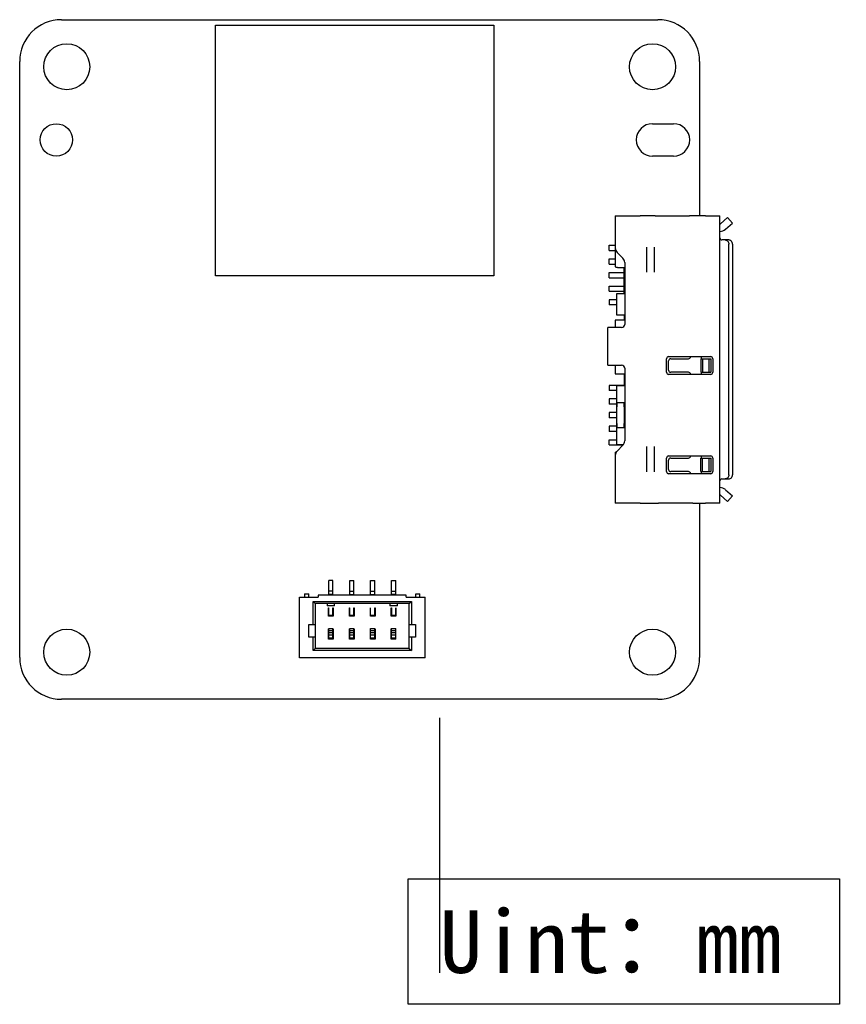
# Model space of a CAD drawing. Header units: millimetres. Extents: x 0 to 559, y 0 to 432.
# Tile 2 of 2: x 253 to 292, y 230 to 277. Entities that reach past the tile are written whole.
import ezdxf

# ---------------------------------------------------------------- set-up
doc = ezdxf.new("R2010")
doc.units = ezdxf.units.MM
doc.header["$LTSCALE"] = 30.734
doc.layers.get('0').update_dxf_attribs({"linetype": 'CONTINUOUS'})
doc.layers.add('20_ALL_FEATURES', color=7, linetype='CONTINUOUS')
doc.layers.add('50_ALL_DETAILS', color=7, linetype='CONTINUOUS')
doc.styles.get("Standard").update_dxf_attribs({"font": 'simfang.ttf'})

msp = doc.modelspace()

# ---------------------------------------------------------------- linework, layer by layer
at = {"color": 7}
msp.add_line((272.765, 243.862), (272.765, 231.664), dxfattribs=at)
msp.add_lwpolyline([(271.265, 230.164), (271.265, 236.164), (291.878, 236.164), (291.878, 230.164), (271.265, 230.164)], dxfattribs=at)
at = {"layer": '20_ALL_FEATURES', "color": 7}
for p, q in [((254.694, 277.254), (283.194, 277.254)), ((262.05, 264.996), (262.05, 276.996)), ((262.05, 276.996), (275.35, 276.996)), ((275.35, 276.996), (275.35, 264.996)), ((252.694, 246.754), (252.694, 275.254)), ((285.194, 275.254), (285.194, 267.875)), ((282.944, 272.279), (283.944, 272.279)), ((283.944, 270.729), (282.944, 270.729)), ((281.164, 267.879), (282.354, 267.879)), ((281.164, 267.879), (281.164, 265.472)), ((283.064, 267.875), (282.514, 267.875)), ((283.224, 267.879), (284.704, 267.879)), ((285.314, 267.875), (284.864, 267.875)), ((285.474, 267.879), (286.164, 267.879)), ((286.164, 254.129), (286.164, 267.879)), ((286.197, 267.492), (286.531, 267.79)), ((286.431, 267.231), (286.764, 267.529)), ((286.764, 267.529), (286.531, 267.79)), ((286.591, 266.719), (286.264, 266.719)), ((280.864, 266.464), (281.164, 266.464)), ((280.864, 266.214), (280.864, 266.464)), ((280.864, 266.214), (281.164, 266.214)), ((281.526, 265.852), (281.252, 266.126)), ((282.664, 265.174), (282.664, 266.374)), ((283.014, 266.374), (283.014, 265.174)), ((286.589, 255.489), (286.589, 266.519)), ((286.764, 266.519), (286.764, 255.489)), ((280.864, 265.814), (281.164, 265.814)), ((280.864, 265.564), (280.864, 265.814)), ((281.614, 265.64), (281.614, 262.684)), ((280.864, 265.564), (281.164, 265.564)), ((280.864, 265.164), (281.594, 265.164)), ((280.864, 264.914), (280.864, 265.164)), ((281.264, 265.397), (281.614, 265.397)), ((281.594, 264.139), (281.594, 265.397)), ((281.614, 265.269), (281.594, 265.269)), ((275.35, 264.996), (262.05, 264.996)), ((280.864, 264.914), (281.594, 264.914)), ((280.864, 264.514), (281.594, 264.514)), ((280.864, 264.264), (280.864, 264.514)), ((280.864, 264.264), (281.594, 264.264)), ((281.594, 264.269), (281.614, 264.269)), ((281.214, 263.864), (280.864, 263.864)), ((280.864, 263.864), (280.864, 263.614)), ((281.614, 264.139), (281.214, 264.139)), ((281.214, 264.139), (281.214, 263.139)), ((281.214, 263.614), (280.864, 263.614)), ((281.614, 262.889), (281.164, 262.889)), ((281.164, 262.889), (281.164, 262.534)), ((281.214, 263.139), (281.614, 263.139)), ((281.594, 263.139), (281.594, 262.889)), ((281.464, 262.534), (280.814, 262.534)), ((280.814, 260.734), (280.814, 262.534)), ((283.614, 260.389), (283.614, 261.039)), ((283.714, 261.139), (285.724, 261.139)), ((283.714, 260.489), (283.714, 260.939)), ((283.814, 261.039), (284.664, 261.039)), ((285.254, 261.039), (285.724, 261.039)), ((285.254, 261.039), (285.254, 260.389)), ((285.264, 261.114), (285.264, 261.039)), ((285.334, 261.039), (285.334, 260.389)), ((285.632, 261.039), (285.632, 260.389)), ((285.724, 261.039), (285.724, 260.389)), ((285.824, 261.039), (285.824, 260.389)), ((280.814, 260.734), (281.464, 260.734)), ((281.164, 260.734), (281.164, 260.314)), ((281.614, 260.584), (281.614, 257.111)), ((281.164, 260.314), (281.594, 260.314)), ((281.594, 260.314), (281.594, 259.739)), ((281.594, 259.939), (281.614, 259.939)), ((285.724, 260.289), (283.714, 260.289)), ((284.664, 260.389), (283.814, 260.389)), ((285.254, 260.389), (285.724, 260.389)), ((285.264, 260.389), (285.264, 260.314)), ((281.594, 259.764), (280.864, 259.764)), ((280.864, 259.764), (280.864, 259.514)), ((281.222, 259.514), (280.864, 259.514)), ((281.225, 259.739), (281.214, 258.839)), ((281.614, 259.739), (281.225, 259.739)), ((281.217, 259.114), (280.864, 259.114)), ((280.864, 259.114), (280.864, 258.864)), ((281.214, 258.864), (280.864, 258.864)), ((281.214, 258.839), (281.214, 257.839)), ((281.233, 257.939), (281.233, 258.739)), ((281.237, 258.939), (281.614, 258.939)), ((281.583, 258.739), (281.583, 257.939)), ((281.594, 258.864), (281.584, 258.864)), ((281.594, 258.939), (281.594, 257.739)), ((281.214, 258.464), (280.864, 258.464)), ((280.864, 258.464), (280.864, 258.214)), ((281.214, 258.214), (280.864, 258.214)), ((281.594, 258.464), (281.583, 258.464)), ((281.594, 258.214), (281.583, 258.214)), ((281.214, 257.814), (280.864, 257.814)), ((280.864, 257.814), (280.864, 257.564)), ((281.214, 257.839), (281.225, 256.939)), ((281.614, 257.739), (281.237, 257.739)), ((281.594, 257.814), (281.584, 257.814)), ((281.217, 257.564), (280.864, 257.564)), ((280.864, 257.164), (281.222, 257.164)), ((280.864, 256.914), (280.864, 257.164)), ((280.864, 256.914), (281.54, 256.914)), ((281.225, 256.939), (281.56, 256.939)), ((281.252, 256.625), (281.526, 256.899)), ((282.664, 255.634), (282.664, 256.834)), ((283.014, 256.834), (283.014, 255.634)), ((281.164, 256.531), (281.164, 254.129)), ((283.614, 255.639), (283.614, 256.289)), ((283.714, 256.389), (285.724, 256.389)), ((283.714, 255.739), (283.714, 256.189)), ((283.814, 256.289), (284.664, 256.289)), ((285.254, 256.289), (285.724, 256.289)), ((285.254, 255.639), (285.254, 256.289)), ((285.264, 256.364), (285.264, 256.289)), ((285.334, 255.639), (285.334, 256.289)), ((285.632, 256.289), (285.632, 255.639)), ((285.724, 256.289), (285.724, 255.639)), ((285.824, 256.289), (285.824, 255.639)), ((285.724, 255.539), (283.714, 255.539)), ((284.664, 255.639), (283.814, 255.639)), ((285.254, 255.639), (285.724, 255.639)), ((285.264, 255.639), (285.264, 255.564)), ((286.264, 255.289), (286.591, 255.289)), ((286.431, 254.777), (286.764, 254.479)), ((286.197, 254.516), (286.531, 254.218)), ((286.764, 254.479), (286.531, 254.218)), ((282.354, 254.129), (281.164, 254.129)), ((282.514, 254.133), (283.064, 254.133)), ((284.704, 254.129), (283.224, 254.129)), ((284.864, 254.133), (285.314, 254.133)), ((285.194, 254.133), (285.194, 246.754)), ((286.164, 254.129), (285.474, 254.129)), ((267.668, 250.429), (267.468, 250.429)), ((267.468, 249.729), (267.468, 250.429)), ((267.668, 249.729), (267.668, 250.429)), ((268.468, 250.429), (268.668, 250.429)), ((268.468, 249.729), (268.468, 250.429)), ((268.668, 249.729), (268.668, 250.429)), ((269.468, 250.429), (269.668, 250.429)), ((269.468, 249.729), (269.468, 250.429)), ((269.668, 249.729), (269.668, 250.429)), ((270.468, 250.429), (270.668, 250.429)), ((270.468, 249.729), (270.468, 250.429)), ((270.668, 249.729), (270.668, 250.429)), ((266.068, 249.629), (266.968, 249.629)), ((266.068, 246.729), (266.068, 249.629)), ((266.308, 249.799), (266.508, 249.799)), ((266.308, 249.799), (266.308, 249.629)), ((266.508, 249.629), (266.508, 249.799)), ((271.168, 249.729), (266.968, 249.729)), ((266.968, 249.729), (266.968, 249.629)), ((267.668, 249.929), (267.468, 249.929)), ((267.668, 249.759), (267.468, 249.759)), ((268.468, 249.929), (268.668, 249.929)), ((268.468, 249.759), (268.668, 249.759)), ((269.468, 249.929), (269.668, 249.929)), ((269.468, 249.759), (269.668, 249.759)), ((270.468, 249.929), (270.668, 249.929)), ((270.668, 249.759), (270.468, 249.759)), ((271.168, 249.629), (271.168, 249.729)), ((271.168, 249.629), (272.068, 249.629)), ((271.628, 249.799), (271.828, 249.799)), ((271.628, 249.629), (271.628, 249.799)), ((271.828, 249.629), (271.828, 249.799)), ((272.068, 246.729), (272.068, 249.629)), ((266.718, 249.429), (271.418, 249.429)), ((266.818, 249.329), (266.718, 249.429)), ((266.718, 248.329), (266.718, 249.429)), ((271.318, 249.329), (266.818, 249.329)), ((266.818, 249.329), (266.818, 247.179)), ((267.388, 249.329), (267.388, 249.229)), ((267.748, 249.229), (267.388, 249.229)), ((267.458, 249.129), (267.468, 249.129)), ((267.458, 248.729), (267.458, 249.129)), ((267.468, 248.729), (267.468, 249.129)), ((267.668, 249.129), (267.678, 249.129)), ((267.668, 248.729), (267.668, 249.129)), ((267.678, 249.129), (267.678, 248.729)), ((267.748, 249.229), (267.748, 249.329)), ((268.458, 249.129), (268.468, 249.129)), ((268.458, 248.729), (268.458, 249.129)), ((268.468, 248.729), (268.468, 249.129)), ((268.668, 249.129), (268.678, 249.129)), ((268.668, 248.729), (268.668, 249.129)), ((268.678, 249.129), (268.678, 248.729)), ((269.458, 249.129), (269.468, 249.129)), ((269.458, 248.729), (269.458, 249.129)), ((269.468, 248.729), (269.468, 249.129)), ((269.668, 249.129), (269.678, 249.129)), ((269.668, 248.729), (269.668, 249.129)), ((269.678, 249.129), (269.678, 248.729)), ((270.388, 249.329), (270.388, 249.229)), ((270.748, 249.229), (270.388, 249.229)), ((270.458, 249.129), (270.468, 249.129)), ((270.458, 248.729), (270.458, 249.129)), ((270.468, 249.129), (270.468, 248.729)), ((270.668, 249.129), (270.678, 249.129)), ((270.668, 249.129), (270.668, 248.729)), ((270.678, 248.729), (270.678, 249.129)), ((270.748, 249.229), (270.748, 249.329)), ((271.318, 249.329), (271.418, 249.429)), ((271.318, 247.179), (271.318, 249.329)), ((271.418, 249.429), (271.418, 248.329)), ((267.678, 248.729), (267.458, 248.729)), ((267.468, 248.769), (267.668, 248.769)), ((268.678, 248.729), (268.458, 248.729)), ((268.468, 248.769), (268.668, 248.769)), ((269.678, 248.729), (269.458, 248.729)), ((269.468, 248.769), (269.668, 248.769)), ((270.678, 248.729), (270.458, 248.729)), ((270.468, 248.769), (270.668, 248.769)), ((266.518, 248.329), (266.818, 248.329)), ((266.518, 247.729), (266.518, 248.329)), ((271.318, 248.329), (271.618, 248.329)), ((271.618, 248.329), (271.618, 247.729)), ((266.818, 247.729), (266.518, 247.729)), ((266.718, 247.079), (266.718, 247.729)), ((267.458, 248.129), (267.468, 248.129)), ((267.458, 247.629), (267.458, 248.129)), ((267.468, 248.139), (267.668, 248.139)), ((267.468, 247.629), (267.468, 248.139)), ((267.468, 248.039), (267.668, 248.039)), ((267.468, 247.939), (267.668, 247.939)), ((267.468, 247.839), (267.668, 247.839)), ((267.668, 247.629), (267.668, 248.139)), ((267.668, 248.129), (267.678, 248.129)), ((267.678, 248.129), (267.678, 247.629)), ((268.458, 248.129), (268.468, 248.129)), ((268.458, 247.629), (268.458, 248.129)), ((268.468, 248.139), (268.668, 248.139)), ((268.468, 247.629), (268.468, 248.139)), ((268.468, 248.039), (268.668, 248.039)), ((268.468, 247.939), (268.668, 247.939)), ((268.468, 247.839), (268.668, 247.839)), ((268.668, 247.629), (268.668, 248.139)), ((268.668, 248.129), (268.678, 248.129)), ((268.678, 248.129), (268.678, 247.629)), ((269.458, 248.129), (269.468, 248.129)), ((269.458, 247.629), (269.458, 248.129)), ((269.468, 248.139), (269.668, 248.139)), ((269.468, 247.629), (269.468, 248.139)), ((269.468, 248.039), (269.668, 248.039)), ((269.468, 247.939), (269.668, 247.939)), ((269.468, 247.839), (269.668, 247.839)), ((269.668, 247.629), (269.668, 248.139)), ((269.668, 248.129), (269.678, 248.129)), ((269.678, 248.129), (269.678, 247.629)), ((270.468, 248.129), (270.458, 248.129)), ((270.458, 247.629), (270.458, 248.129)), ((270.468, 248.139), (270.668, 248.139)), ((270.468, 247.629), (270.468, 248.139)), ((270.468, 248.039), (270.668, 248.039)), ((270.468, 247.939), (270.668, 247.939)), ((270.468, 247.839), (270.668, 247.839)), ((270.668, 247.629), (270.668, 248.139)), ((270.678, 248.129), (270.668, 248.129)), ((270.678, 247.629), (270.678, 248.129)), ((271.618, 247.729), (271.318, 247.729)), ((271.418, 247.729), (271.418, 247.079)), ((267.678, 247.629), (267.458, 247.629)), ((267.468, 247.689), (267.668, 247.689)), ((267.468, 247.652), (267.668, 247.652)), ((268.678, 247.629), (268.458, 247.629)), ((268.468, 247.689), (268.668, 247.689)), ((268.468, 247.652), (268.668, 247.652)), ((269.678, 247.629), (269.458, 247.629)), ((269.468, 247.689), (269.668, 247.689)), ((269.468, 247.652), (269.668, 247.652)), ((270.678, 247.629), (270.458, 247.629)), ((270.468, 247.689), (270.668, 247.689)), ((270.468, 247.652), (270.668, 247.652)), ((266.718, 247.079), (266.818, 247.179)), ((271.418, 247.079), (266.718, 247.079)), ((271.318, 247.179), (266.818, 247.179)), ((271.318, 247.179), (271.418, 247.079)), ((272.068, 246.729), (266.068, 246.729)), ((283.194, 244.754), (254.694, 244.754))]:
    msp.add_line(p, q, dxfattribs=at)
for centre, radius in [((254.944, 275.004), 1.1), ((282.944, 275.004), 1.1), ((254.444, 271.504), 0.775), ((254.944, 247.004), 1.1), ((282.944, 247.004), 1.1)]:
    msp.add_circle(centre, radius, dxfattribs=at)
for centre, radius, start, end in [((254.694, 275.254), 2, 90, 180), ((283.194, 275.254), 2, 0, 90), ((282.944, 271.504), 0.775, 90, 270), ((283.944, 271.504), 0.775, 270, 90), ((286.164, 267.529), 0.05, 270, 311.8103), ((286.164, 267.529), 0.4, 270, 311.8103), ((286.264, 266.819), 0.1, 180, 270), ((281.464, 266.338), 0.3, 180, 225), ((281.314, 265.64), 0.3, 0, 45), ((281.464, 262.684), 0.15, 270, 360), ((283.714, 261.039), 0.1, 90, 180), ((283.814, 260.939), 0.1, 90, 180), ((284.664, 261.139), 0.1, 270, 352.8192), ((284.862, 261.114), 0.1, 165.515, 172.8192), ((285.164, 261.114), 0.1, 0, 14.4828), ((285.724, 261.039), 0.1, 0, 90), ((281.464, 260.584), 0.15, 0, 90), ((283.814, 260.489), 0.1, 180, 270), ((283.714, 260.389), 0.1, 180, 270), ((284.664, 260.289), 0.1, 7.1808, 90), ((284.862, 260.314), 0.1, 187.1808, 194.485), ((285.164, 260.314), 0.1, 345.5172, 360), ((285.724, 260.389), 0.1, 270, 360), ((281.314, 257.111), 0.3, 315, 360), ((281.464, 256.413), 0.3, 135, 180), ((283.714, 256.289), 0.1, 90, 180), ((283.814, 256.189), 0.1, 90, 180), ((284.664, 256.389), 0.1, 270, 352.8192), ((284.862, 256.364), 0.1, 165.515, 172.8192), ((285.164, 256.364), 0.1, 0, 14.4828), ((285.724, 256.289), 0.1, 0, 90), ((283.814, 255.739), 0.1, 180, 270), ((283.714, 255.639), 0.1, 180, 270), ((284.664, 255.539), 0.1, 7.1808, 90), ((284.862, 255.564), 0.1, 187.1808, 194.485), ((285.164, 255.564), 0.1, 345.5172, 360), ((285.724, 255.639), 0.1, 270, 360), ((286.264, 255.189), 0.1, 90, 176.5743), ((286.164, 254.479), 0.4, 48.1897, 90), ((286.164, 254.479), 0.05, 48.1462, 90), ((254.694, 246.754), 2, 180, 270), ((283.194, 246.754), 2, 270, 360)]:
    msp.add_arc(centre, radius, start, end, dxfattribs=at)
for points, knots in [([(282.514, 267.875), (282.484, 267.875), (282.441, 267.876), (282.388, 267.878), (282.365, 267.879), (282.354, 267.879)], [0, 0, 0, 0, 0.55896, 0.800901, 1, 1, 1, 1]), ([(283.064, 267.875), (283.094, 267.875), (283.137, 267.876), (283.19, 267.878), (283.213, 267.879), (283.224, 267.879)], [0, 0, 0, 0, 0.558815, 0.8011, 1, 1, 1, 1]), ([(284.864, 267.875), (284.834, 267.875), (284.792, 267.876), (284.738, 267.878), (284.715, 267.879), (284.704, 267.879)], [0, 0, 0, 0, 0.55896, 0.800901, 1, 1, 1, 1]), ([(285.474, 267.879), (285.463, 267.879), (285.44, 267.878), (285.387, 267.876), (285.344, 267.875), (285.314, 267.875)], [0, 0, 0, 0, 0.1991, 0.44104, 1, 1, 1, 1]), ([(286.416, 266.719), (286.439, 266.719), (286.485, 266.708), (286.543, 266.662), (286.58, 266.596), (286.589, 266.545), (286.589, 266.519)], [0, 0, 0, 0, 0.233217, 0.4766, 0.733673, 1, 1, 1, 1]), ([(286.764, 266.519), (286.764, 266.545), (286.755, 266.596), (286.718, 266.662), (286.66, 266.708), (286.614, 266.719), (286.591, 266.719)], [0, 0, 0, 0, 0.266327, 0.5234, 0.766783, 1, 1, 1, 1]), ([(281.264, 265.397), (281.251, 265.397), (281.226, 265.401), (281.193, 265.417), (281.17, 265.441), (281.164, 265.462), (281.164, 265.472)], [0, 0, 0, 0, 0.281964, 0.546358, 0.783737, 1, 1, 1, 1]), ([(281.236, 258.931), (281.235, 258.921), (281.235, 258.897), (281.234, 258.854), (281.233, 258.8), (281.233, 258.76), (281.233, 258.739)], [0, 0, 0, 0, 0.145115, 0.376864, 0.671787, 1, 1, 1, 1]), ([(281.237, 258.939), (281.237, 258.939), (281.237, 258.938), (281.237, 258.937), (281.236, 258.934), (281.236, 258.932), (281.236, 258.931)], [0, 0, 0, 0, 0.07179, 0.260478, 0.570176, 1, 1, 1, 1]), ([(281.583, 258.739), (281.583, 258.752), (281.583, 258.778), (281.583, 258.815), (281.584, 258.849), (281.584, 258.875), (281.584, 258.893), (281.585, 258.905), (281.585, 258.915), (281.586, 258.923), (281.586, 258.93), (281.586, 258.934), (281.587, 258.937), (281.587, 258.938), (281.587, 258.939), (281.587, 258.939), (281.587, 258.939)], [0, 0, 0, 0, 0.194902, 0.382303, 0.55503, 0.706437, 0.772295, 0.830718, 0.881153, 0.923112, 0.956198, 0.980108, 0.988554, 0.994645, 0.998402, 1, 1, 1, 1]), ([(281.233, 257.939), (281.233, 257.926), (281.233, 257.901), (281.233, 257.863), (281.234, 257.829), (281.234, 257.803), (281.235, 257.785), (281.235, 257.773), (281.235, 257.763), (281.236, 257.755), (281.236, 257.748), (281.236, 257.744), (281.237, 257.741), (281.237, 257.74), (281.237, 257.739), (281.237, 257.739), (281.237, 257.739)], [0, 0, 0, 0, 0.194902, 0.382303, 0.55503, 0.706437, 0.772295, 0.830718, 0.881153, 0.923112, 0.956198, 0.980108, 0.988554, 0.994645, 0.998402, 1, 1, 1, 1]), ([(281.587, 257.739), (281.587, 257.739), (281.587, 257.739), (281.587, 257.74), (281.587, 257.741), (281.586, 257.744), (281.586, 257.748), (281.586, 257.755), (281.585, 257.763), (281.585, 257.773), (281.584, 257.785), (281.584, 257.803), (281.584, 257.829), (281.583, 257.863), (281.583, 257.901), (281.583, 257.926), (281.583, 257.939)], [0, 0, 0, 0, 0.001598, 0.005355, 0.011446, 0.019892, 0.043802, 0.076888, 0.118847, 0.169282, 0.227705, 0.293563, 0.44497, 0.617697, 0.805098, 1, 1, 1, 1]), ([(281.164, 256.531), (281.164, 256.539), (281.168, 256.555), (281.182, 256.577), (281.205, 256.594), (281.223, 256.601), (281.232, 256.603)], [0, 0, 0, 0, 0.223947, 0.461912, 0.721093, 1, 1, 1, 1]), ([(286.589, 255.489), (286.589, 255.463), (286.58, 255.412), (286.543, 255.346), (286.485, 255.3), (286.439, 255.289), (286.416, 255.289)], [0, 0, 0, 0, 0.266327, 0.5234, 0.766783, 1, 1, 1, 1]), ([(286.591, 255.289), (286.614, 255.289), (286.66, 255.3), (286.718, 255.346), (286.755, 255.412), (286.764, 255.463), (286.764, 255.489)], [0, 0, 0, 0, 0.233217, 0.4766, 0.733673, 1, 1, 1, 1]), ([(282.354, 254.129), (282.365, 254.129), (282.388, 254.13), (282.441, 254.132), (282.484, 254.133), (282.514, 254.133)], [0, 0, 0, 0, 0.1991, 0.44104, 1, 1, 1, 1]), ([(283.064, 254.133), (283.094, 254.133), (283.137, 254.132), (283.19, 254.13), (283.213, 254.129), (283.224, 254.129)], [0, 0, 0, 0, 0.55896, 0.800901, 1, 1, 1, 1]), ([(284.864, 254.133), (284.834, 254.133), (284.792, 254.132), (284.738, 254.13), (284.715, 254.129), (284.704, 254.129)], [0, 0, 0, 0, 0.558675, 0.801508, 1, 1, 1, 1]), ([(285.314, 254.133), (285.344, 254.133), (285.387, 254.132), (285.44, 254.13), (285.463, 254.129), (285.474, 254.129)], [0, 0, 0, 0, 0.558959, 0.800901, 1, 1, 1, 1])]:
    msp.add_open_spline(points, degree=3, knots=knots, dxfattribs=at)

# ---------------------------------------------------------------- texts
at = {"layer": '50_ALL_DETAILS', "color": 3}
msp.add_text('Uint：mm', height=3, dxfattribs=at).set_placement((272.765, 231.664))

doc.saveas('drawing.dxf')
